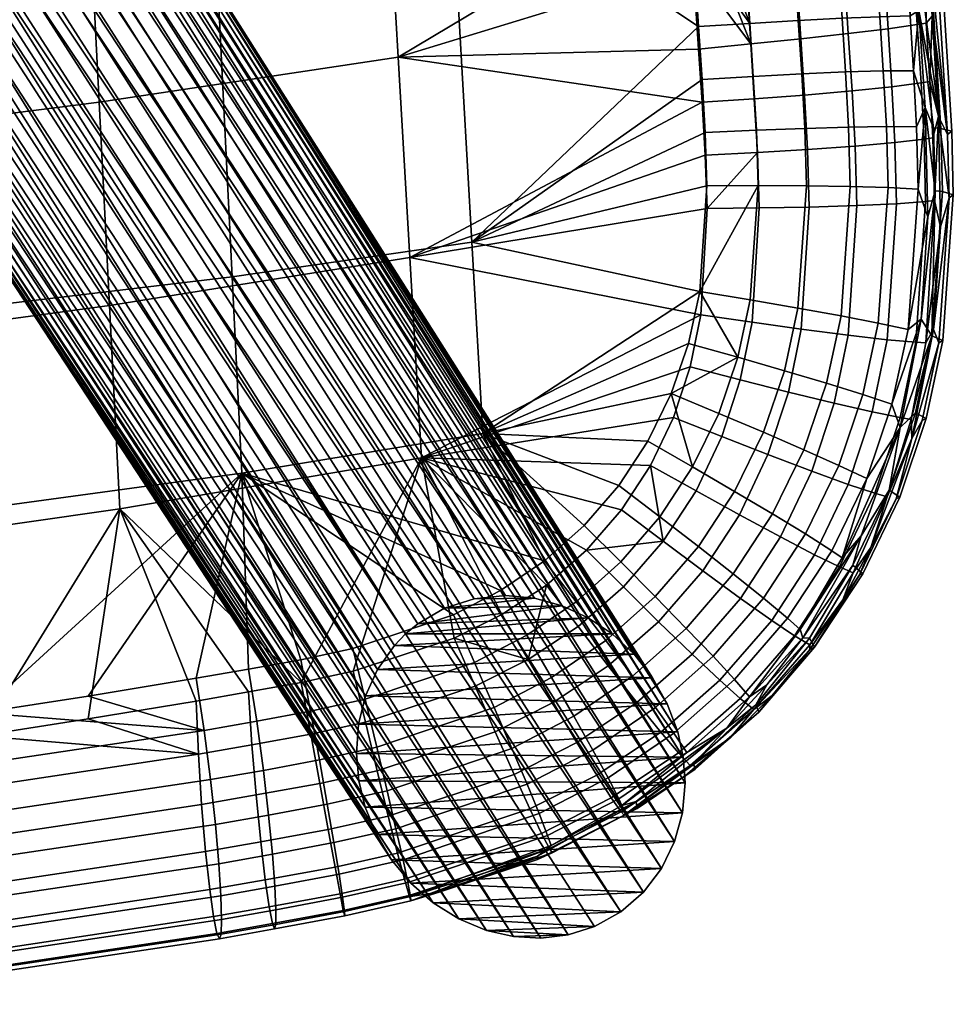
# Model space of a CAD drawing. Header units: millimetres. Extents: x -303 to 303, y -299 to 278.
# Tile 34 of 62: x 174 to 269, y -289 to -190. Entities that reach past the tile are written whole.
import ezdxf

# ---------------------------------------------------------------- set-up
doc = ezdxf.new("R2010")
doc.units = ezdxf.units.MM
doc.header["$MEASUREMENT"] = 0
for name, color, linetype in [('podnoz', 7, 'Continuous'), ('sedak', 253, 'Continuous'), ('sesak doplnky', 211, 'Continuous')]:
    doc.layers.add(name, color=color, linetype=linetype)

msp = doc.modelspace()

# ---------------------------------------------------------------- meshes
at = {"layer": 'podnoz'}
mesh = msp.add_polyface(dxfattribs=at)
corners = [(116.395, -120.94, 352.435), (208.391, -263.609, 0), (116.107, -123.935, 353.556), (-235.109, -279.601, 0), (-232.445, -281.083, 0), (-139.395, -136.988, 364.751), (-229.773, -281.933, 0), (-227.025, -282.271, 0), (-136.227, -138.138, 364.395), (-218.727, -280.331, 0), (-216.158, -278.717, 0), (-123.814, -136.858, 360.694), (-208.391, -263.609, 0), (-208.6, -260.659, -0.001), (-116.395, -120.94, 352.435), (-209.309, -257.807, -0.001), (-210.521, -255.129, 0), (-118.906, -114.76, 350.615), (-117.312, -117.822, 351.427), (-237.371, -277.633, 0), (-142.443, -135.209, 364.825), (-241.314, -269.604, 0.001), (-240.521, -272.519, 0), (-148.955, -127.012, 363.229), (-240.844, -261.427, 0), (-241.393, -263.986, -0.001), (-149.867, -117.99, 359.864), (-236.434, -253.604, 0), (-238.299, -255.973, 0), (-147.377, -112.274, 356.943), (-229.176, -248.705, 0), (-136.227, -106.172, 351.642), (-226.379, -247.938, 0), (-223.467, -247.67), (-130.045, -106.717, 350.27), (-220.293, -247.995, 0), (-133.129, -106.175, 350.846), (-231.807, -249.924, 0), (-234.219, -251.548, 0), (-142.443, -108, 353.969), (-139.395, -106.762, 352.691), (-116.107, -123.935, 353.556), (-116.393, -126.868, 354.799), (-117.303, -129.813, 356.209), (-209.287, -269.059, 0), (-118.883, -132.584, 357.72), (-121.094, -134.988, 359.248), (-213.881, -276.713, 0), (-210.412, -271.819, 0), (-208.637, -266.368, 0), (-126.863, -138.096, 361.972), (-130.031, -138.686, 363.021), (-221.541, -281.499, 0), (-133.129, -138.683, 363.817), (-224.26, -282.119, 0), (-145.166, -132.857, 364.587), (-147.377, -130.063, 364.04), (-239.189, -275.249, 0), (-149.867, -123.906, 362.224), (-150.15, -120.923, 361.107), (-241.578, -266.597, 0), (-148.955, -115.046, 358.455), (-123.85, -109.624, 349.837), (-214.598, -250.535, 0), (-217.309, -248.957, 0), (-145.166, -109.871, 355.415), (-126.889, -107.859, 349.914), (-213.371, -251.547, 0), (-121.133, -111.959, 350.07), (-212.246, -252.703, 0), (-134.174, 80.852, 344.172), (-220.818, 242.443), (-129.381, 81.972, 343.454), (-229.99, 243.732), (-140.447, 81.338, 346.018), (-143.502, 82.505, 347.349), (-212.752, 246.681), (-121.41, 87.495, 343.961), (-124.662, 84.509, 343.414)]
mesh.append_faces([[corners[k] for k in face] for face in [(0, 1, 2, 2), (3, 4, 5, 5), (6, 7, 8, 8), (9, 10, 11, 11), (12, 13, 14, 14), (15, 16, 17, 17), (13, 15, 18, 18), (19, 3, 20, 20), (21, 22, 23, 23), (24, 25, 26, 26), (27, 28, 29, 29), (30, 31, 32, 32), (33, 34, 35, 35), (36, 33, 32, 32), (37, 38, 39, 39), (30, 37, 40, 40), (17, 18, 15, 15), (14, 41, 12, 12), (18, 14, 13, 13), (42, 43, 44, 44), (45, 46, 47, 47), (46, 11, 10, 10), (43, 45, 48, 48), (41, 42, 49, 49), (50, 51, 52, 52), (53, 8, 7, 7), (51, 53, 54, 54), (5, 20, 3, 3), (55, 56, 57, 57), (56, 23, 22, 22), (20, 55, 19, 19), (8, 5, 6, 6), (11, 50, 9, 9), (58, 59, 60, 60), (26, 61, 24, 24), (59, 26, 25, 25), (62, 63, 64, 64), (65, 27, 29, 29), (28, 61, 29, 29), (65, 39, 38, 38), (58, 21, 23, 23), (39, 40, 37, 37), (31, 36, 32, 32), (40, 31, 30, 30), (34, 66, 35, 35), (64, 66, 62, 62), (67, 62, 68, 68), (35, 66, 64, 64), (36, 34, 33, 33), (69, 67, 68, 68), (68, 17, 16, 16), (70, 71, 72, 72), (73, 74, 75, 75), (76, 77, 78, 78)]])
mesh = msp.add_polyface(dxfattribs=at)
corners = [(124.662, 84.509, 343.414), (216.312, 243.968), (129.381, 81.972, 343.454), (134.174, 80.852, 344.172), (224.969, 242.346), (137.275, 80.806, 344.952), (226.686, 242.632), (140.447, 81.338, 346.018), (229.99, 243.732), (143.502, 82.505, 347.349), (233.016, 245.451), (146.23, 84.294, 348.885), (221.541, -281.499, 0), (224.26, -282.119, 0), (130.031, -138.686, 363.021), (218.727, -280.331, 0), (126.863, -138.096, 361.972), (213.881, -276.713, 0), (216.158, -278.717, 0), (121.094, -134.988, 359.248), (209.287, -269.059, 0), (210.412, -271.819, 0), (117.303, -129.813, 356.209), (211.943, -274.376, 0), (118.883, -132.584, 357.72), (239.189, -275.249, 0), (240.521, -272.519, 0), (147.377, -130.063, 364.04), (241.578, -266.597, 0), (241.393, -263.986, -0.001), (150.15, -120.923, 361.107), (240.844, -261.427, 0), (239.781, -258.599, 0), (148.955, -115.046, 358.455), (145.166, -109.871, 355.415), (236.434, -253.604, 0), (234.219, -251.548, 0), (229.176, -248.705, 0), (226.379, -247.938, 0), (136.227, -106.172, 351.642), (223.467, -247.67), (220.293, -247.995, 0), (130.045, -106.717, 350.27), (133.129, -106.175, 350.846), (231.807, -249.924, 0), (142.443, -108, 353.969), (139.395, -106.762, 352.691), (212.246, -252.703, 0), (210.521, -255.129, 0), (121.133, -111.959, 350.07), (118.906, -114.76, 350.615), (209.309, -257.807, -0.001), (117.312, -117.822, 351.427), (208.6, -260.659, -0.001), (116.395, -120.94, 352.435), (116.393, -126.868, 354.799), (123.814, -136.858, 360.694), (116.107, -123.935, 353.556), (208.637, -266.368, 0), (133.129, -138.683, 363.817), (227.025, -282.271, 0), (136.227, -138.138, 364.395), (139.395, -136.988, 364.751), (235.109, -279.601, 0), (142.443, -135.209, 364.825), (145.166, -132.857, 364.587), (148.955, -127.012, 363.229), (237.371, -277.633, 0), (229.773, -281.933, 0), (149.867, -123.906, 362.224), (149.867, -117.99, 359.864), (123.85, -109.624, 349.837), (217.309, -248.957, 0), (214.598, -250.535, 0), (147.377, -112.274, 356.943), (213.371, -251.547, 0), (238.299, -255.973, 0), (241.314, -269.604, 0.001), (126.889, -107.859, 349.914)]
mesh.append_faces([[corners[k] for k in face] for face in [(0, 1, 2, 2), (3, 4, 5, 5), (5, 6, 7, 7), (8, 9, 7, 7), (9, 10, 11, 11), (12, 13, 14, 14), (15, 12, 16, 16), (17, 18, 19, 19), (20, 21, 22, 22), (23, 17, 24, 24), (25, 26, 27, 27), (28, 29, 30, 30), (31, 32, 33, 33), (34, 35, 36, 36), (37, 38, 39, 39), (40, 41, 42, 42), (43, 38, 40, 40), (44, 45, 36, 36), (37, 46, 44, 44), (47, 48, 49, 49), (50, 51, 52, 52), (52, 53, 54, 54), (55, 20, 22, 22), (24, 17, 19, 19), (19, 18, 56, 56), (22, 21, 24, 24), (57, 58, 55, 55), (16, 12, 14, 14), (59, 60, 61, 61), (14, 13, 59, 59), (62, 63, 64, 64), (65, 25, 27, 27), (27, 26, 66, 66), (64, 67, 65, 65), (61, 68, 62, 62), (56, 15, 16, 16), (69, 28, 30, 30), (70, 31, 33, 33), (30, 29, 70, 70), (71, 72, 73, 73), (34, 74, 35, 35), (71, 73, 75, 75), (76, 74, 33, 33), (34, 36, 45, 45), (69, 66, 77, 77), (45, 44, 46, 46), (39, 38, 43, 43), (46, 37, 39, 39), (42, 41, 78, 78), (72, 71, 78, 78), (75, 49, 71, 71), (41, 72, 78, 78), (43, 40, 42, 42), (49, 48, 50, 50)]])
mesh = msp.add_polyface(dxfattribs=at)
corners = [(240.521, -272.519, 0), (210.412, -271.819, 0), (241.314, -269.604, 0.001), (241.578, -266.597, 0), (209.287, -269.059, 0), (239.189, -275.249, 0), (211.943, -274.376, 0), (221.541, -281.499, 0), (232.445, -281.083, 0), (229.773, -281.933, 0), (218.727, -280.331, 0), (235.109, -279.601, 0), (216.158, -278.717, 0), (237.371, -277.633, 0), (213.881, -276.713, 0), (208.637, -266.368, 0), (241.393, -263.986, -0.001), (238.299, -255.973, 0), (239.781, -258.599, 0), (209.309, -257.807, -0.001), (236.434, -253.604, 0), (210.521, -255.129, 0), (208.391, -263.609, 0), (240.844, -261.427, 0), (234.219, -251.548, 0), (213.371, -251.547, 0), (231.807, -249.924, 0), (226.379, -247.938, 0), (229.176, -248.705, 0), (217.309, -248.957, 0), (214.598, -250.535, 0), (212.246, -252.703, 0), (208.6, -260.659, -0.001), (224.26, -282.119, 0), (227.025, -282.271, 0), (223.467, -247.67), (220.293, -247.995, 0), (133.129, -138.683, 363.817), (224.26, -282.119, 0), (227.025, -282.271, 0), (235.109, -279.601, 0), (139.395, -136.988, 364.751), (232.445, -281.083, 0), (229.773, -281.933, 0), (136.227, -138.138, 364.395), (218.727, -280.331, 0), (123.814, -136.858, 360.694), (216.158, -278.717, 0), (208.391, -263.609, 0), (116.395, -120.94, 352.435), (208.6, -260.659, -0.001), (209.309, -257.807, -0.001), (118.906, -114.76, 350.615), (210.521, -255.129, 0), (117.312, -117.822, 351.427), (118.883, -132.584, 357.72), (210.412, -271.819, 0), (211.943, -274.376, 0), (116.107, -123.935, 353.556), (208.637, -266.368, 0), (116.393, -126.868, 354.799), (209.287, -269.059, 0), (145.166, -132.857, 364.587), (237.371, -277.633, 0), (239.189, -275.249, 0), (142.443, -135.209, 364.825), (241.314, -269.604, 0.001), (148.955, -127.012, 363.229), (240.521, -272.519, 0), (149.867, -123.906, 362.224), (241.578, -266.597, 0), (240.844, -261.427, 0), (149.867, -117.99, 359.864), (241.393, -263.986, -0.001), (148.955, -115.046, 358.455), (239.781, -258.599, 0), (238.299, -255.973, 0), (236.434, -253.604, 0), (147.377, -112.274, 356.943), (212.246, -252.703, 0), (121.133, -111.959, 350.07), (213.371, -251.547, 0)]
mesh.append_faces([[corners[k] for k in face] for face in [(0, 1, 2, 2), (3, 2, 4, 4), (0, 5, 6, 6), (7, 8, 9, 9), (8, 10, 11, 11), (12, 13, 11, 11), (5, 13, 14, 14), (15, 16, 3, 3), (17, 18, 19, 19), (20, 17, 21, 21), (22, 23, 16, 16), (24, 25, 26, 26), (27, 28, 29, 29), (28, 26, 30, 30), (20, 31, 24, 24), (32, 18, 23, 23), (33, 9, 34, 34), (8, 7, 10, 10), (10, 12, 11, 11), (13, 12, 14, 14), (6, 1, 0, 0), (15, 3, 4, 4), (2, 1, 4, 4), (14, 6, 5, 5), (15, 22, 16, 16), (30, 29, 28, 28), (35, 27, 36, 36), (36, 27, 29, 29), (30, 26, 25, 25), (21, 17, 19, 19), (24, 31, 25, 25), (20, 21, 31, 31), (19, 18, 32, 32), (23, 22, 32, 32), (7, 9, 33, 33), (37, 38, 39, 39), (40, 41, 42, 42), (43, 44, 39, 39), (41, 43, 42, 42), (45, 46, 47, 47), (48, 49, 50, 50), (51, 52, 53, 53), (50, 54, 51, 51), (55, 56, 57, 57), (58, 48, 59, 59), (60, 59, 61, 61), (62, 63, 64, 64), (63, 65, 40, 40), (66, 67, 68, 68), (69, 66, 70, 70), (71, 72, 73, 73), (74, 75, 76, 76), (77, 78, 76, 76), (79, 80, 81, 81)]])
at = {"layer": 'sedak'}
mesh = msp.add_polyface(dxfattribs=at)
corners = [(239.148, -134.196, 404.097), (239.691, -142.524, 404.505), (209.088, -132.605, 402.854), (240.234, -150.853, 404.913), (240.777, -159.182, 405.321), (210.258, -152.845, 403.893), (241.322, -167.51, 405.728), (211.43, -173.079, 404.989), (215.746, -135.591, 455.402), (239.691, -140.221, 451.401), (239.146, -131.891, 451.016), (240.234, -148.551, 451.774), (217.875, -173.594, 456.377), (241.322, -165.213, 452.477), (240.777, -156.882, 452.133), (241.867, -173.546, 452.804), (251.059, -157.402, 406.373), (246.02, -158.266, 405.578), (243.859, -125.13, 403.972), (248.924, -124.424, 404.776), (255.867, -156.608, 408.184), (253.754, -123.754, 406.567), (259.877, -155.977, 411.141), (257.777, -123.197, 409.468), (262.836, -155.537, 415.042), (260.734, -122.779, 413.289), (255.252, -155.99, 447.195), (259.064, -155.708, 444.003), (256.82, -122.546, 441.965), (253, -122.762, 445.239), (250.836, -156.284, 449.505), (248.594, -123.011, 447.675), (245.949, -156.583, 451.062), (243.73, -123.28, 449.387), (263.588, -141.46, 417.969), (263.016, -132.262, 417.518), (241.867, -175.839, 406.136), (248.211, -191.968, 407.179), (265.031, -190.019, 416.8), (265.293, -169.331, 419.335), (264.148, -150.636, 418.419), (264.715, -159.893, 418.872), (263.842, -169.458, 439.365), (263.168, -160.087, 438.906), (262.109, -155.46, 439.97), (259.887, -122.377, 437.896), (261.803, -141.525, 437.997), (262.488, -150.79, 438.451), (248.129, -189.896, 452.546)]
mesh.append_faces([[corners[k] for k in face] for face in [(0, 1, 2, 2), (3, 4, 5, 5), (4, 6, 7, 7), (5, 1, 3, 3), (1, 5, 2, 2), (4, 7, 5, 5), (8, 9, 10, 10), (8, 11, 9, 9), (12, 13, 14, 14), (12, 15, 13, 13), (14, 11, 8, 8), (8, 12, 14, 14), (16, 17, 18, 19), (20, 16, 19, 21), (22, 20, 21, 23), (24, 22, 23, 25), (26, 27, 28, 29), (30, 26, 29, 31), (32, 30, 31, 33), (34, 25, 35, 35), (17, 3, 1, 1), (17, 4, 3, 3), (17, 36, 6, 6), (17, 6, 4, 4), (37, 36, 17, 17), (24, 25, 34, 34), (38, 24, 39, 39), (40, 24, 34, 34), (39, 24, 41, 41), (40, 41, 24, 24), (1, 18, 17, 17), (42, 43, 44, 44), (28, 27, 44, 45), (46, 44, 47, 47), (43, 47, 44, 44), (32, 13, 15, 48), (33, 9, 11, 32), (13, 32, 14, 14), (11, 14, 32, 32), (46, 45, 44, 44)]])
mesh = msp.add_polyface(dxfattribs=at)
corners = [(180.363, -156.757, 403.117), (179.336, -136.196, 402.021), (209.088, -132.605, 402.854), (210.258, -152.845, 403.893), (181.395, -177.307, 404.318), (211.43, -173.079, 404.989), (182.434, -197.852, 405.637), (212.605, -193.309, 406.147), (183.475, -218.383, 407.069), (213.785, -213.533, 407.366), (184.52, -238.908, 408.605), (214.965, -233.753, 408.64), (150.4, -160.074, 402.461), (149.527, -139.241, 401.317), (151.279, -180.893, 403.752), (152.164, -201.703, 405.206), (153.055, -222.495, 406.819), (153.949, -243.278, 408.575), (120.383, -162.792, 401.925), (119.672, -141.736, 400.741), (121.098, -183.83, 403.288), (121.82, -204.859, 404.854), (122.547, -225.863, 406.614), (123.277, -246.858, 408.551), (91.416, -207.315, 404.58), (90.867, -186.117, 402.928), (91.969, -228.485, 406.455), (92.527, -249.644, 408.532), (202.809, -256.442, 410.084), (197.516, -257.41, 410.132), (208.066, -255.303, 410.024), (170.375, -261.839, 410.349), (159.426, -263.437, 410.427), (193.887, -175.848, 459.351), (217.875, -173.594, 456.377), (215.746, -135.591, 455.402), (191.977, -136.349, 458.711), (195.846, -215.502, 459.148), (220.053, -212.002, 456.748), (196.834, -235.325, 458.505), (221.15, -231.297, 456.638), (145.639, -179.557, 463.628), (144.168, -137.594, 463.439), (147.16, -221.286, 462.424), (147.93, -241.99, 460.866), (97.188, -182.199, 466.333), (96.184, -138.477, 466.359), (98.23, -225.422, 464.464), (98.76, -246.76, 462.295), (218.188, -249.621, 456.556), (208.031, -253.016, 456.99), (202.793, -254.157, 457.188), (197.516, -255.117, 457.374), (192.223, -256.028, 457.541), (170.379, -259.523, 458.061), (181.309, -257.828, 457.831), (142.316, -263.386, 458.488), (148.469, -262.599, 458.405), (123.832, -265.544, 458.714)]
mesh.append_faces([[corners[k] for k in face] for face in [(0, 1, 2, 3), (4, 0, 3, 5), (6, 4, 5, 7), (8, 6, 7, 9), (10, 8, 9, 11), (12, 13, 1, 0), (14, 12, 0, 4), (15, 14, 4, 6), (16, 15, 6, 8), (17, 16, 8, 10), (18, 19, 13, 12), (20, 18, 12, 14), (21, 20, 14, 15), (22, 21, 15, 16), (23, 22, 16, 17), (24, 25, 20, 21), (26, 24, 21, 22), (27, 26, 22, 23), (28, 10, 11, 11), (28, 29, 10, 10), (11, 30, 28, 28), (10, 31, 32, 17), (33, 34, 35, 36), (37, 38, 34, 33), (39, 40, 38, 37), (41, 33, 36, 42), (43, 37, 33, 41), (44, 39, 37, 43), (45, 41, 42, 46), (47, 43, 41, 45), (48, 44, 43, 47), (49, 39, 50, 50), (51, 50, 39, 39), (51, 39, 52, 52), (53, 52, 39, 39), (54, 55, 39, 39), (53, 39, 55, 55), (56, 57, 44, 44), (58, 44, 48, 48), (54, 39, 44, 44)]])
mesh = msp.add_polyface(dxfattribs=at)
corners = [(241.867, -175.839, 406.136), (242.41, -184.167, 406.544), (212.605, -193.309, 406.147), (242.953, -192.495, 406.952), (211.43, -173.079, 404.989), (241.322, -167.51, 405.728), (217.875, -173.594, 456.377), (242.953, -190.213, 453.396), (242.41, -181.879, 453.111), (241.867, -173.546, 452.804), (220.053, -212.002, 456.748), (253.258, -191.447, 407.963), (248.211, -191.968, 407.179), (246.02, -158.266, 405.578), (251.059, -157.402, 406.373), (258.068, -190.918, 409.797), (255.867, -156.608, 408.184), (262.076, -190.433, 412.814), (259.877, -155.977, 411.141), (265.031, -190.019, 416.8), (262.836, -155.537, 415.042), (261.25, -189.217, 445.997), (264.297, -189.134, 442.03), (262.109, -155.46, 439.97), (259.064, -155.708, 444.003), (257.438, -189.38, 449.065), (255.252, -155.99, 447.195), (253.02, -189.611, 451.2), (250.836, -156.284, 449.505), (248.129, -189.896, 452.546), (245.949, -156.583, 451.062), (253.629, -197.127, 408.222), (248.57, -197.497, 407.439), (258.445, -196.719, 410.06), (262.455, -196.304, 413.087), (265.41, -195.908, 417.087), (261.594, -194.698, 446.304), (264.645, -194.691, 442.352), (257.779, -194.802, 449.347), (253.363, -194.996, 451.45), (248.473, -195.261, 452.757), (243.305, -197.852, 407.215), (265.93, -189.873, 418.636), (266.305, -195.756, 418.923), (265.896, -179.053, 419.81), (266.539, -189.159, 420.306), (267.158, -199.302, 420.804), (265.293, -169.331, 419.335), (264.514, -178.947, 439.829), (263.842, -169.458, 439.365), (265.186, -188.601, 440.302), (265.822, -198.38, 440.781), (243.303, -195.572, 453.567)]
mesh.append_faces([[corners[k] for k in face] for face in [(0, 1, 2, 2), (1, 3, 2, 2), (4, 5, 0, 0), (0, 2, 4, 4), (6, 7, 8, 8), (8, 9, 6, 6), (6, 10, 7, 7), (11, 12, 13, 14), (15, 11, 14, 16), (17, 15, 16, 18), (19, 17, 18, 20), (21, 22, 23, 24), (25, 21, 24, 26), (27, 25, 26, 28), (29, 27, 28, 30), (31, 32, 12, 11), (33, 31, 11, 15), (34, 33, 15, 17), (35, 34, 17, 19), (36, 37, 22, 21), (38, 36, 21, 25), (39, 38, 25, 27), (40, 39, 27, 29), (12, 3, 1, 1), (12, 1, 0, 0), (41, 3, 12, 32), (35, 19, 42, 43), (42, 44, 45, 45), (42, 45, 43, 43), (45, 46, 43, 43), (44, 19, 47, 47), (42, 19, 44, 44), (48, 49, 22, 22), (49, 23, 22, 22), (48, 22, 50, 50), (50, 22, 37, 37), (51, 50, 37, 37), (40, 29, 7, 52), (8, 29, 9, 9), (29, 8, 7, 7)]])
mesh = msp.add_polyface(dxfattribs=at)
corners = [(213.785, -213.533, 407.366), (243.809, -208.589, 407.736), (243.16, -219.309, 408.241), (242.09, -224.576, 408.483), (214.965, -233.753, 408.64), (243.629, -203.217, 407.477), (243.305, -197.852, 407.215), (240.42, -229.682, 408.719), (212.605, -193.309, 406.147), (242.953, -192.495, 406.952), (220.053, -212.002, 456.748), (243.303, -195.572, 453.567), (242.953, -190.213, 453.396), (243.625, -200.925, 453.732), (243.793, -206.285, 453.904), (221.15, -231.297, 456.638), (241.924, -222.207, 454.576), (243.061, -216.971, 454.322), (240.191, -227.274, 454.855), (253.941, -202.638, 408.471), (248.891, -202.937, 407.693), (248.57, -197.497, 407.439), (253.629, -197.127, 408.222), (248.797, -200.689, 452.962), (253.684, -200.494, 451.694), (253.363, -194.996, 451.45), (248.473, -195.261, 452.757), (254.109, -208.436, 408.728), (249.064, -208.525, 407.95), (248.965, -206.275, 453.18), (253.852, -206.292, 451.954), (253.316, -220.769, 409.259), (248.344, -220.067, 408.466), (248.164, -217.82, 453.697), (252.98, -218.644, 452.566), (252.02, -227.127, 409.53), (247.16, -225.891, 408.722), (256.637, -228.257, 411.421), (258.047, -221.39, 411.13), (251.613, -224.966, 452.921), (255.861, -226.223, 451.003), (257.332, -219.427, 450.61), (246.906, -223.615, 454.003), (244.977, -229.275, 454.335), (249.496, -231.186, 453.3), (245.293, -231.61, 408.976)]
mesh.append_faces([[corners[k] for k in face] for face in [(0, 1, 2, 2), (2, 3, 4, 4), (5, 1, 0, 0), (0, 6, 5, 5), (7, 4, 3, 3), (8, 9, 6, 6), (6, 0, 8, 8), (2, 4, 0, 0), (10, 11, 12, 12), (13, 10, 14, 14), (15, 16, 17, 17), (17, 14, 10, 10), (11, 10, 13, 13), (10, 15, 17, 17), (16, 15, 18, 18), (19, 20, 21, 22), (23, 24, 25, 26), (27, 28, 20, 19), (29, 30, 24, 23), (31, 32, 28, 27), (33, 34, 30, 29), (35, 36, 32, 31), (37, 35, 31, 38), (39, 40, 41, 34), (42, 39, 34, 33), (43, 44, 39, 42), (5, 6, 21, 20), (7, 3, 36, 45), (28, 1, 20, 20), (3, 2, 32, 36), (2, 1, 28, 32), (5, 20, 1, 1), (23, 26, 11, 13), (17, 33, 29, 29), (18, 43, 42, 42), (17, 42, 33, 33), (29, 23, 13, 14), (14, 17, 29, 29), (16, 18, 42, 42), (42, 17, 16, 16)]])
mesh = msp.add_polyface(dxfattribs=at)
corners = [(258.752, -202.298, 410.31), (253.941, -202.638, 408.471), (253.629, -197.127, 408.222), (258.445, -196.719, 410.06), (262.758, -201.938, 413.343), (262.455, -196.304, 413.087), (265.711, -201.584, 417.355), (265.41, -195.908, 417.087), (261.91, -200.315, 446.603), (264.957, -200.352, 442.663), (264.645, -194.691, 442.352), (261.594, -194.698, 446.304), (258.098, -200.364, 449.623), (257.779, -194.802, 449.347), (253.684, -200.494, 451.694), (253.363, -194.996, 451.45), (258.918, -208.296, 410.572), (254.109, -208.436, 408.728), (262.92, -208.106, 413.618), (265.871, -207.878, 417.646), (262.074, -206.467, 446.926), (265.121, -206.632, 443.001), (258.266, -206.353, 449.919), (253.852, -206.292, 451.954), (258.047, -221.39, 411.13), (253.316, -220.769, 409.259), (261.984, -221.841, 414.214), (264.879, -222.095, 418.287), (261.09, -220.157, 447.672), (264.094, -220.808, 443.778), (257.332, -219.427, 450.61), (252.98, -218.644, 452.566), (260.473, -229.132, 414.53), (256.637, -228.257, 411.421), (263.289, -229.699, 418.632), (259.531, -227.361, 448.092), (262.471, -228.336, 444.211), (255.861, -226.223, 451.003), (266.305, -195.756, 418.923), (266.605, -201.445, 419.195), (266.766, -207.778, 419.499), (267.158, -199.302, 420.804), (265.891, -222.149, 420.492), (264.41, -229.883, 421.225), (267.387, -210.428, 421.347), (266.68, -220.791, 422.108), (264.477, -231.811, 423.184), (263.293, -230.702, 441.592), (265.414, -219.757, 441.58), (266.084, -209.437, 441.322), (265.822, -198.38, 440.781)]
mesh.append_faces([[corners[k] for k in face] for face in [(0, 1, 2, 3), (4, 0, 3, 5), (6, 4, 5, 7), (8, 9, 10, 11), (12, 8, 11, 13), (14, 12, 13, 15), (16, 17, 1, 0), (18, 16, 0, 4), (19, 18, 4, 6), (20, 21, 9, 8), (22, 20, 8, 12), (23, 22, 12, 14), (24, 25, 17, 16), (26, 24, 16, 18), (27, 26, 18, 19), (28, 29, 21, 20), (30, 28, 20, 22), (31, 30, 22, 23), (32, 33, 24, 26), (34, 32, 26, 27), (35, 36, 29, 28), (37, 35, 28, 30), (38, 39, 6, 7), (39, 40, 19, 6), (41, 39, 38, 38), (42, 43, 34, 27), (40, 42, 27, 19), (42, 40, 44, 44), (45, 43, 42, 42), (42, 44, 45, 45), (46, 43, 45, 45), (41, 44, 40, 40), (41, 40, 39, 39), (47, 48, 36, 36), (48, 49, 29, 29), (50, 21, 49, 49), (50, 9, 21, 21), (9, 50, 10, 10), (48, 29, 36, 36), (29, 49, 21, 21)]])
mesh = msp.add_polyface(dxfattribs=at)
corners = [(249.957, -233.431, 409.804), (245.293, -231.61, 408.976), (247.16, -225.891, 408.722), (252.02, -227.127, 409.53), (254.387, -235.113, 411.719), (256.637, -228.257, 411.421), (258.059, -236.445, 414.857), (260.473, -229.132, 414.53), (260.754, -237.344, 418.99), (263.289, -229.699, 418.632), (257.1, -234.527, 448.534), (259.926, -235.856, 444.665), (262.471, -228.336, 444.211), (259.531, -227.361, 448.092), (253.574, -232.95, 451.42), (255.861, -226.223, 451.003), (249.496, -231.186, 453.3), (251.613, -224.966, 452.921), (247.068, -239.51, 410.078), (242.689, -237.09, 409.226), (251.223, -241.756, 412.023), (254.668, -243.55, 415.194), (257.191, -244.783, 419.361), (253.734, -241.455, 448.991), (256.391, -243.143, 445.133), (250.422, -239.434, 451.851), (246.59, -237.159, 453.694), (242.342, -234.684, 454.683), (244.977, -229.275, 454.335), (243.371, -245.186, 410.35), (239.363, -242.192, 409.469), (247.176, -247.971, 412.328), (250.328, -250.206, 415.534), (249.488, -247.932, 449.443), (251.918, -249.963, 445.598), (246.449, -245.489, 452.28), (242.93, -242.729, 454.088), (239.029, -239.719, 455.035), (235.084, -244.284, 455.374), (238.568, -247.783, 454.464), (238.109, -234.533, 408.946), (240.42, -229.682, 408.719), (262.004, -237.707, 422.141), (258.543, -245.372, 423.19), (264.41, -229.883, 421.225), (264.477, -231.811, 423.184), (260.34, -242.836, 424.613), (257.504, -248.11, 425.455), (263.293, -230.702, 441.592), (257.449, -243.851, 442.846), (259.35, -241.649, 441.266), (253.211, -251.099, 442.385), (237.84, -232.084, 455.152), (234.889, -236.552, 455.457), (240.191, -227.274, 454.855), (235.168, -239.03, 409.162)]
mesh.append_faces([[corners[k] for k in face] for face in [(0, 1, 2, 3), (4, 0, 3, 5), (6, 4, 5, 7), (8, 6, 7, 9), (10, 11, 12, 13), (14, 10, 13, 15), (16, 14, 15, 17), (18, 19, 1, 0), (20, 18, 0, 4), (21, 20, 4, 6), (22, 21, 6, 8), (23, 24, 11, 10), (25, 23, 10, 14), (26, 25, 14, 16), (27, 26, 16, 28), (29, 30, 19, 18), (31, 29, 18, 20), (32, 31, 20, 21), (33, 34, 24, 23), (35, 33, 23, 25), (36, 35, 25, 26), (37, 36, 26, 27), (38, 39, 36, 37), (1, 19, 40, 41), (42, 43, 22, 8), (44, 42, 8, 9), (44, 45, 42, 42), (42, 45, 46, 46), (43, 42, 46, 46), (46, 47, 43, 43), (30, 40, 19, 19), (48, 49, 50, 50), (51, 50, 49, 49), (49, 48, 11, 11), (49, 11, 24, 24), (11, 48, 12, 12), (37, 27, 52, 53), (54, 27, 28, 28), (52, 27, 54, 54), (30, 55, 40, 40)]])
mesh = msp.add_polyface(dxfattribs=at)
corners = [(238.109, -234.533, 408.946), (235.168, -239.03, 409.162), (214.965, -233.753, 408.64), (240.42, -229.682, 408.719), (231.635, -243.078, 409.364), (227.582, -246.608, 409.547), (218.285, -251.973, 409.84), (223.098, -249.571, 409.707), (208.066, -255.303, 410.024), (237.84, -232.084, 455.152), (221.15, -231.297, 456.638), (234.889, -236.552, 455.457), (227.377, -244.152, 456.046), (231.383, -240.597, 455.758), (240.191, -227.274, 454.855), (222.949, -247.163, 456.312), (196.834, -235.325, 458.505), (218.188, -249.621, 456.556), (233.826, -254.773, 410.863), (230.775, -250.802, 409.917), (235.359, -246.794, 409.702), (238.916, -250.313, 410.615), (230.578, -248.298, 455.687), (233.586, -252.226, 454.8), (238.568, -247.783, 454.464), (235.084, -244.284, 455.374), (228.262, -258.476, 411.085), (225.738, -254.144, 410.109), (230.66, -262.521, 413.16), (236.723, -258.478, 412.91), (230.355, -259.861, 453.327), (232.281, -263.283, 450.532), (238.609, -258.971, 450.242), (236.287, -255.813, 453.042), (228.113, -255.963, 455.08), (225.613, -251.685, 455.962), (222.402, -261.429, 411.274), (220.391, -256.83, 410.27), (224.312, -265.73, 413.37), (222.312, -258.975, 455.3), (224.102, -263.107, 453.535), (220.316, -254.431, 456.195), (210.492, -265.372, 411.543), (209.309, -260.475, 410.501), (209.281, -258.15, 456.561), (210.449, -262.99, 455.595), (239.363, -242.192, 409.469), (239.029, -239.719, 455.035), (208.031, -253.016, 456.99)]
mesh.append_faces([[corners[k] for k in face] for face in [(0, 1, 2, 2), (2, 3, 0, 0), (2, 4, 5, 5), (2, 1, 4, 4), (6, 2, 7, 7), (5, 7, 2, 2), (6, 8, 2, 2), (9, 10, 11, 11), (12, 13, 10, 10), (13, 11, 10, 10), (10, 9, 14, 14), (15, 12, 16, 16), (10, 16, 12, 12), (17, 15, 16, 16), (18, 19, 20, 21), (22, 23, 24, 25), (26, 27, 19, 18), (28, 26, 18, 29), (30, 31, 32, 33), (34, 30, 33, 23), (35, 34, 23, 22), (36, 37, 27, 26), (38, 36, 26, 28), (39, 40, 30, 34), (41, 39, 34, 35), (42, 43, 37, 36), (44, 45, 39, 41), (8, 6, 37, 43), (5, 4, 20, 19), (4, 46, 20, 20), (6, 27, 37, 37), (27, 5, 19, 19), (22, 25, 13, 12), (25, 47, 11, 13), (44, 41, 17, 48), (41, 35, 15, 17), (35, 22, 12, 15), (46, 4, 1, 1), (27, 6, 7, 7), (27, 7, 5, 5)]])
mesh = msp.add_polyface(dxfattribs=at)
corners = [(192.219, -258.327, 410.177), (184.52, -238.908, 408.605), (197.516, -257.41, 410.132), (153.949, -243.278, 408.575), (142.312, -265.719, 410.539), (136.154, -266.475, 410.576), (123.277, -246.858, 408.551), (111.486, -269.166, 410.708), (105.312, -269.755, 410.736), (92.527, -249.644, 408.532), (181.305, -260.136, 410.265), (159.426, -263.437, 410.427), (148.465, -264.929, 410.5), (170.375, -261.839, 410.349), (129.992, -267.198, 410.611), (123.828, -267.888, 410.645), (117.66, -268.544, 410.677), (147.93, -241.99, 460.866), (159.432, -261.114, 458.247), (170.379, -259.523, 458.061), (123.832, -265.544, 458.714), (129.996, -264.858, 458.642), (148.469, -262.599, 458.405), (136.158, -264.139, 458.566), (142.316, -263.386, 458.488), (98.76, -246.76, 462.295), (117.662, -266.197, 458.782), (105.314, -267.401, 458.909), (111.49, -266.816, 458.847), (204.719, -266.652, 411.634), (203.807, -261.683, 410.578), (209.309, -260.475, 410.501), (210.492, -265.372, 411.543), (203.775, -259.361, 456.711), (204.672, -264.27, 455.698), (210.449, -262.99, 455.595), (209.281, -258.15, 456.561), (198.27, -267.806, 411.716), (197.855, -262.751, 410.645), (198.348, -260.362, 456.846), (199.016, -265.326, 455.785), (192.766, -268.769, 411.784), (192.445, -263.693, 410.704), (193.031, -261.285, 456.962), (193.68, -266.26, 455.853), (202.809, -256.442, 410.084), (208.066, -255.303, 410.024), (148.68, -270.284, 411.115), (202.793, -254.157, 457.188), (197.516, -255.117, 457.374), (208.031, -253.016, 456.99), (149.133, -267.837, 457.5), (192.223, -256.028, 457.541), (181.309, -257.828, 457.831)]
mesh.append_faces([[corners[k] for k in face] for face in [(0, 1, 2, 2), (3, 4, 5, 6), (6, 7, 8, 9), (1, 0, 10, 10), (3, 11, 12, 12), (13, 1, 10, 10), (6, 5, 14, 14), (6, 15, 16, 16), (6, 16, 7, 7), (15, 6, 14, 14), (4, 3, 12, 12), (17, 18, 19, 19), (17, 20, 21, 21), (18, 17, 22, 22), (17, 23, 24, 24), (17, 21, 23, 23), (25, 26, 20, 20), (25, 27, 28, 28), (28, 26, 25, 25), (29, 30, 31, 32), (33, 34, 35, 36), (37, 38, 30, 29), (39, 40, 34, 33), (41, 42, 38, 37), (43, 44, 40, 39), (2, 45, 30, 38), (0, 2, 38, 42), (13, 10, 42, 42), (10, 0, 42, 42), (31, 30, 45, 46), (47, 13, 42, 42), (39, 33, 48, 49), (33, 36, 50, 48), (51, 43, 19, 19), (49, 52, 43, 39), (43, 52, 53, 53), (51, 19, 18, 18), (19, 43, 53, 53), (18, 22, 51, 51), (22, 24, 51, 51)]])
mesh = msp.add_polyface(dxfattribs=at)
corners = [(252.641, -251.756, 419.735), (250.328, -250.206, 415.534), (254.668, -243.55, 415.194), (257.191, -244.783, 419.361), (238.916, -250.313, 410.615), (235.359, -246.794, 409.702), (239.363, -242.192, 409.469), (243.371, -245.186, 410.35), (242.293, -253.592, 412.628), (247.176, -247.971, 412.328), (245.098, -256.23, 415.868), (247.156, -258.072, 420.101), (248.523, -259.168, 425.293), (254.168, -252.666, 424.897), (244.406, -253.811, 449.87), (246.566, -256.153, 446.036), (251.918, -249.963, 445.598), (249.488, -247.932, 449.443), (241.705, -250.985, 452.685), (246.449, -245.489, 452.28), (238.568, -247.783, 454.464), (242.93, -242.729, 454.088), (236.723, -258.478, 412.91), (233.826, -254.773, 410.863), (239.135, -261.468, 416.181), (240.91, -263.567, 420.44), (242.096, -264.833, 425.653), (240.461, -261.577, 446.418), (241.766, -263.525, 441.75), (248.094, -257.913, 441.364), (238.609, -258.971, 450.242), (236.287, -255.813, 453.042), (233.586, -252.226, 454.8), (235.125, -269.515, 425.951), (234.137, -268.105, 420.728), (233.809, -266.097, 446.713), (234.881, -268.189, 442.049), (258.543, -245.372, 423.19), (257.504, -248.11, 425.455), (254.174, -253.115, 426.371), (246.145, -262.057, 428.387), (250.367, -257.783, 427.353), (235.418, -269.853, 428.841), (241.578, -265.871, 429.457), (236.754, -269.191, 430.544), (256.391, -243.143, 445.133), (253.211, -251.099, 442.385), (257.449, -243.851, 442.846), (245.789, -261.051, 439.479), (235.199, -268.863, 439.791), (236.641, -268.483, 438.062), (249.848, -256.675, 440.067), (253.48, -251.946, 440.563), (259.35, -241.649, 441.266)]
mesh.append_faces([[corners[k] for k in face] for face in [(0, 1, 2, 3), (4, 5, 6, 7), (8, 4, 7, 9), (10, 8, 9, 1), (11, 10, 1, 0), (12, 11, 0, 13), (14, 15, 16, 17), (18, 14, 17, 19), (20, 18, 19, 21), (22, 23, 4, 8), (24, 22, 8, 10), (25, 24, 10, 11), (26, 25, 11, 12), (27, 28, 29, 15), (30, 27, 15, 14), (31, 30, 14, 18), (32, 31, 18, 20), (33, 34, 25, 26), (35, 36, 28, 27), (37, 13, 0, 3), (38, 13, 37, 37), (39, 13, 38, 38), (40, 12, 41, 41), (39, 41, 12, 12), (39, 12, 13, 13), (42, 33, 26, 26), (42, 40, 43, 43), (44, 42, 43, 43), (42, 26, 40, 40), (12, 40, 26, 26), (45, 16, 46, 47), (48, 49, 50, 50), (29, 51, 52, 52), (48, 29, 28, 28), (51, 29, 48, 48), (46, 29, 52, 52), (49, 48, 28, 28), (16, 15, 29, 46), (36, 49, 28, 28), (52, 53, 46, 46)]])
mesh = msp.add_polyface(dxfattribs=at)
corners = [(232.66, -265.795, 416.454), (230.66, -262.521, 413.16), (236.723, -258.478, 412.91), (239.135, -261.468, 416.181), (234.137, -268.105, 420.728), (240.91, -263.567, 420.44), (232.281, -263.283, 450.532), (233.809, -266.097, 446.713), (240.461, -261.577, 446.418), (238.609, -258.971, 450.242), (225.906, -269.218, 416.677), (224.312, -265.73, 413.37), (227.086, -271.689, 420.955), (227.879, -273.21, 426.175), (235.125, -269.515, 425.951), (226.848, -269.694, 446.913), (227.697, -271.889, 442.253), (234.881, -268.189, 442.049), (225.633, -266.727, 450.734), (224.102, -263.107, 453.535), (230.355, -259.861, 453.327), (211.617, -269.954, 413.662), (210.492, -265.372, 411.543), (222.402, -261.429, 411.274), (212.553, -273.679, 416.97), (213.244, -276.327, 421.231), (213.709, -277.974, 426.421), (213.908, -278.509, 431.756), (213.105, -274.354, 447.082), (213.602, -276.661, 442.421), (212.395, -271.22, 450.923), (211.496, -267.383, 453.768), (210.449, -262.99, 455.595), (222.312, -258.975, 455.3), (206.246, -275.092, 417.061), (205.561, -271.306, 413.758), (206.742, -277.787, 421.309), (207.076, -279.464, 426.48), (207.219, -280.012, 431.796), (207, -278.142, 442.438), (207.193, -279.563, 437.23), (213.873, -278.064, 437.205), (206.641, -275.801, 447.102), (206.123, -272.621, 450.959), (205.461, -268.727, 453.832), (228.18, -273.663, 430.392), (235.418, -269.853, 428.841), (236.754, -269.191, 430.544), (228.062, -272.924, 438.636), (236.641, -268.483, 438.062), (235.199, -268.863, 439.791), (226.689, -274.333, 432.7), (216.748, -277.639, 434.726), (226.682, -273.982, 436.426)]
mesh.append_faces([[corners[k] for k in face] for face in [(0, 1, 2, 3), (4, 0, 3, 5), (6, 7, 8, 9), (10, 11, 1, 0), (12, 10, 0, 4), (13, 12, 4, 14), (15, 16, 17, 7), (18, 15, 7, 6), (19, 18, 6, 20), (21, 22, 23, 11), (24, 21, 11, 10), (25, 24, 10, 12), (26, 25, 12, 13), (13, 27, 26, 26), (28, 29, 16, 15), (30, 28, 15, 18), (31, 30, 18, 19), (32, 31, 19, 33), (34, 35, 21, 24), (36, 34, 24, 25), (37, 36, 25, 26), (38, 37, 26, 27), (39, 40, 41, 29), (42, 39, 29, 28), (43, 42, 28, 30), (44, 43, 30, 31), (45, 27, 13, 13), (46, 45, 13, 14), (45, 46, 47, 47), (48, 49, 50, 50), (27, 51, 52, 52), (38, 27, 41, 40), (27, 45, 51, 51), (51, 45, 47, 47), (41, 53, 48, 48), (53, 49, 48, 48), (41, 48, 16, 29), (52, 53, 41, 41), (52, 41, 27, 27), (48, 50, 17, 16)]])
mesh = msp.add_polyface(dxfattribs=at)
corners = [(205.561, -271.306, 413.758), (204.719, -266.652, 411.634), (210.492, -265.372, 411.543), (211.617, -269.954, 413.662), (204.672, -264.27, 455.698), (205.461, -268.727, 453.832), (211.496, -267.383, 453.768), (210.449, -262.99, 455.595), (198.738, -272.534, 413.848), (198.27, -267.806, 411.716), (199.195, -276.375, 417.148), (206.246, -275.092, 417.061), (199.59, -279.104, 421.384), (206.742, -277.787, 421.309), (199.918, -280.797, 426.537), (207.076, -279.464, 426.48), (200.137, -281.343, 431.834), (207.219, -280.012, 431.796), (200.258, -280.876, 437.251), (207.193, -279.563, 437.23), (200.27, -279.421, 442.449), (207, -278.142, 442.438), (200.156, -277.035, 447.112), (206.641, -275.801, 447.102), (199.914, -273.798, 450.982), (206.123, -272.621, 450.959), (199.535, -269.843, 453.881), (199.016, -265.326, 455.785), (193.164, -273.513, 413.919), (192.766, -268.769, 411.784), (193.582, -277.364, 417.211), (193.969, -280.097, 421.432), (194.316, -281.789, 426.565), (194.57, -282.331, 431.843), (194.732, -281.857, 437.244), (194.789, -280.394, 442.434), (194.723, -277.998, 447.099), (194.52, -274.752, 450.983), (194.172, -270.787, 453.91), (193.68, -266.26, 455.853), (148.926, -275.37, 412.251), (148.68, -270.284, 411.115), (192.445, -263.693, 410.704), (149.225, -280.133, 414.386), (149.559, -284, 417.613), (149.895, -286.738, 421.718), (150.223, -288.425, 426.699), (150.486, -288.951, 431.829), (150.676, -288.456, 437.104), (150.762, -286.969, 442.214), (150.719, -284.552, 446.866), (150.531, -281.291, 450.821), (150.195, -277.32, 453.907), (149.723, -272.797, 456.09), (149.133, -267.837, 457.5), (193.031, -261.285, 456.962), (148.465, -264.929, 410.5), (159.426, -263.437, 410.427), (170.375, -261.839, 410.349), (142.312, -265.719, 410.539)]
mesh.append_faces([[corners[k] for k in face] for face in [(0, 1, 2, 3), (4, 5, 6, 7), (8, 9, 1, 0), (10, 8, 0, 11), (12, 10, 11, 13), (14, 12, 13, 15), (16, 14, 15, 17), (18, 16, 17, 19), (20, 18, 19, 21), (22, 20, 21, 23), (24, 22, 23, 25), (26, 24, 25, 5), (27, 26, 5, 4), (28, 29, 9, 8), (30, 28, 8, 10), (31, 30, 10, 12), (32, 31, 12, 14), (33, 32, 14, 16), (34, 33, 16, 18), (35, 34, 18, 20), (36, 35, 20, 22), (37, 36, 22, 24), (38, 37, 24, 26), (39, 38, 26, 27), (40, 41, 42, 29), (43, 40, 29, 28), (44, 43, 28, 30), (45, 44, 30, 31), (46, 45, 31, 32), (47, 46, 32, 33), (48, 47, 33, 34), (49, 48, 34, 35), (50, 49, 35, 36), (51, 50, 36, 37), (52, 51, 37, 38), (53, 52, 38, 39), (54, 53, 39, 55), (56, 57, 41, 41), (57, 58, 41, 41), (59, 56, 41, 41)]])
at = {"layer": 'sesak doplnky'}
mesh = msp.add_polyface(dxfattribs=at)
corners = [(261.098, -86.499, 423.885), (260.715, -86.683, 417.698), (258.352, -51.044, 415.721), (258.711, -50.804, 421.836), (263.5, -122.261, 425.996), (263.094, -122.408, 419.724), (262.361, -122.261, 432.314), (259.93, -86.449, 430.146), (265.652, -155.136, 427.982), (265.215, -155.203, 421.605), (264.553, -155.24, 434.371), (268.512, -200.772, 430.61), (268.08, -201.122, 424.096), (267.402, -200.505, 437.078), (268.668, -207.195, 430.943), (268.238, -207.521, 424.411), (267.562, -206.885, 437.42), (261.225, -104.255, 416.147), (260.629, -94.977, 415.692), (263.016, -132.262, 417.518), (262.424, -122.937, 417.062), (261.82, -113.564, 416.603), (260.033, -85.693, 415.237), (259.434, -76.402, 414.782), (258.836, -67.108, 414.327), (265.293, -169.331, 419.335), (265.896, -179.053, 419.81), (266.539, -189.159, 420.306), (267.158, -199.302, 420.804), (263.588, -141.46, 417.969), (264.148, -150.636, 418.419), (264.715, -159.893, 418.872), (261.803, -141.525, 437.997), (259.004, -104.266, 436.171), (266.666, -200.436, 439.201), (266.842, -206.789, 439.51), (264.514, -178.947, 439.829), (259.707, -113.606, 436.628), (260.41, -122.94, 437.086), (261.109, -132.251, 437.542), (256.223, -66.977, 434.345), (256.914, -76.3, 434.801), (257.605, -85.622, 435.258), (258.303, -94.939, 435.714), (265.822, -198.38, 440.781), (266.084, -209.437, 441.322), (263.168, -160.087, 438.906), (262.488, -150.79, 438.451), (263.842, -169.458, 439.365), (265.186, -188.601, 440.302)]
mesh.append_faces([[corners[k] for k in face] for face in [(0, 1, 2, 3), (4, 5, 1, 0), (6, 4, 0, 7), (8, 9, 5, 4), (10, 8, 4, 6), (11, 12, 9, 8), (13, 11, 8, 10), (14, 15, 12, 11), (16, 14, 11, 13), (17, 18, 1, 1), (19, 20, 5, 5), (20, 21, 5, 5), (21, 17, 5, 5), (22, 23, 1, 1), (23, 24, 1, 1), (1, 18, 22, 22), (25, 9, 26, 26), (27, 12, 28, 28), (27, 26, 12, 12), (29, 9, 30, 30), (30, 9, 31, 31), (31, 9, 25, 25), (5, 29, 19, 19), (9, 29, 5, 5), (9, 12, 26, 26), (1, 5, 17, 17), (12, 15, 28, 28), (10, 6, 32, 32), (6, 7, 33, 33), (16, 13, 34, 35), (13, 10, 36, 36), (37, 38, 6, 6), (39, 6, 38, 38), (6, 39, 32, 32), (33, 37, 6, 6), (40, 41, 7, 7), (42, 43, 7, 7), (41, 42, 7, 7), (43, 33, 7, 7), (35, 34, 44, 44), (45, 35, 44, 44), (46, 10, 47, 47), (48, 10, 46, 46), (49, 13, 36, 36), (34, 49, 44, 44), (48, 36, 10, 10), (10, 32, 47, 47), (13, 49, 34, 34)]])
mesh = msp.add_polyface(dxfattribs=at)
corners = [(226.682, -273.982, 436.426), (216.748, -277.639, 434.726), (226.689, -274.333, 432.7), (267.609, -221.904, 431.697), (267.197, -222.139, 425.118), (268.238, -207.521, 424.411), (268.668, -207.195, 430.943), (266.51, -221.439, 438.201), (267.562, -206.885, 437.42), (265.924, -229.808, 432.11), (265.535, -229.995, 425.502), (264.838, -229.227, 438.632), (263.256, -237.752, 432.541), (262.896, -237.901, 425.902), (262.203, -237.034, 439.082), (258.535, -244.617, 439.548), (259.527, -245.48, 432.988), (267.387, -210.428, 421.347), (267.158, -199.302, 420.804), (264.477, -231.811, 423.184), (266.68, -220.791, 422.108), (260.34, -242.836, 424.613), (259.195, -245.597, 426.317), (254.65, -252.873, 428.197), (257.504, -248.11, 425.455), (254.174, -253.115, 426.371), (249.039, -259.457, 429.647), (250.367, -257.783, 427.353), (246.145, -262.057, 428.387), (242.6, -265.189, 431.186), (241.578, -265.871, 429.457), (236.754, -269.191, 430.544), (248.727, -258.716, 438), (242.438, -264.66, 437.039), (263.293, -230.702, 441.592), (266.842, -206.789, 439.51), (254.148, -251.984, 438.772), (245.789, -261.051, 439.479), (236.641, -268.483, 438.062), (259.35, -241.649, 441.266), (253.48, -251.946, 440.563), (249.848, -256.675, 440.067), (266.084, -209.437, 441.322), (265.414, -219.757, 441.58)]
mesh.append_faces([[corners[k] for k in face] for face in [(0, 1, 2, 2), (3, 4, 5, 6), (7, 3, 6, 8), (9, 10, 4, 3), (11, 9, 3, 7), (12, 13, 10, 9), (14, 12, 9, 11), (15, 16, 12, 14), (17, 18, 5, 5), (19, 20, 4, 4), (20, 17, 5, 5), (21, 19, 13, 13), (4, 20, 5, 5), (13, 19, 10, 10), (22, 21, 13, 13), (22, 16, 23, 23), (4, 10, 19, 19), (24, 22, 25, 25), (23, 25, 22, 22), (26, 27, 23, 23), (25, 23, 27, 27), (28, 27, 26, 26), (29, 30, 26, 26), (28, 26, 30, 30), (31, 30, 29, 29), (29, 26, 32, 33), (12, 16, 22, 13), (24, 21, 22, 22), (11, 7, 34, 34), (14, 11, 34, 34), (7, 8, 35, 35), (23, 16, 15, 36), (36, 32, 26, 23), (37, 33, 32, 32), (38, 33, 37, 37), (15, 39, 40, 40), (15, 14, 39, 39), (36, 15, 40, 40), (40, 41, 36, 36), (41, 32, 36, 36), (41, 37, 32, 32), (14, 34, 39, 39), (42, 43, 35, 35), (43, 7, 35, 35), (43, 34, 7, 7), (38, 0, 2, 31), (31, 29, 33, 38)]])

doc.saveas('drawing.dxf')
